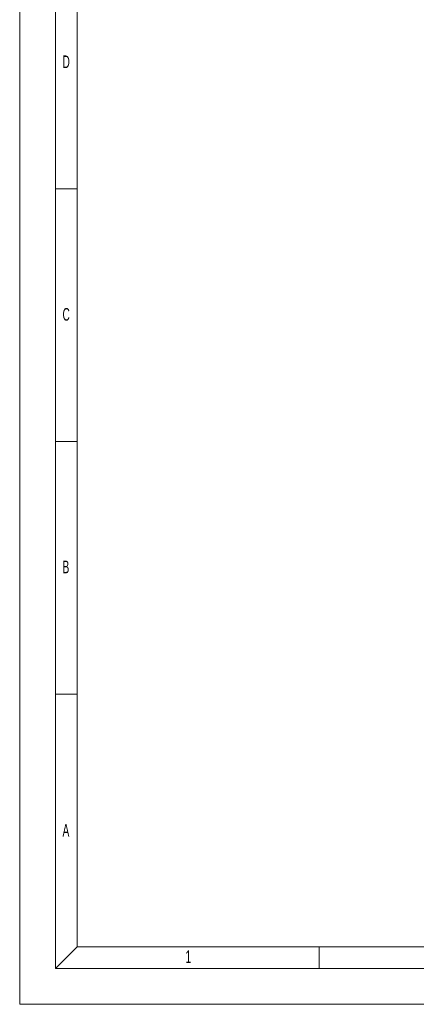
# Model space of a CAD drawing. Header units: millimetres. Extents: x 0 to 841, y 0 to 594.
# Tile 1 of 21: x 0 to 110, y 0 to 274. Entities that reach past the tile are written whole.
import ezdxf

# ---------------------------------------------------------------- set-up
doc = ezdxf.new("R2010")
doc.units = ezdxf.units.MM
doc.layers.add('NOTES', color=6, linetype='Continuous')
doc.styles.add('SLDTEXTSTYLE2', font='TXT', dxfattribs={"width": 0.605})

msp = doc.modelspace()

# ---------------------------------------------------------------- linework, layer by layer
at = {"lineweight": 18}
for p, q in [((0.001, -0.0569), (0.001, 593.9431)), ((10.001, 9.9431), (10.001, 583.9431)), ((16.001, 15.9431), (16.001, 577.9431)), ((16.001, 226.6931), (10.001, 226.6931)), ((16.001, 156.4431), (10.001, 156.4431)), ((16.001, 86.1931), (10.001, 86.1931)), ((10.001, 9.9431), (16.001, 15.9431)), ((16.001, 15.9431), (825.001, 15.9431)), ((83.4177, 9.9431), (83.4177, 15.9431)), ((831.001, 9.9431), (10.001, 9.9431)), ((841.001, -0.0569), (0.001, -0.0569))]:
    msp.add_line(p, q, dxfattribs=at)

# ---------------------------------------------------------------- texts
at = {"layer": 'NOTES', "char_height": 3.5, "attachment_point": 1, "style": 'SLDTEXTSTYLE2'}
for s, insert in [('D', (11.9344, 263.8187)), ('C', (11.9344, 193.5687)), ('B', (11.9344, 123.3187)), ('A', (11.9344, 50.0687)), ('1', (46.1761, 14.9437))]:
    msp.add_mtext(s, dxfattribs=dict(at, insert=insert))

doc.saveas('drawing.dxf')
